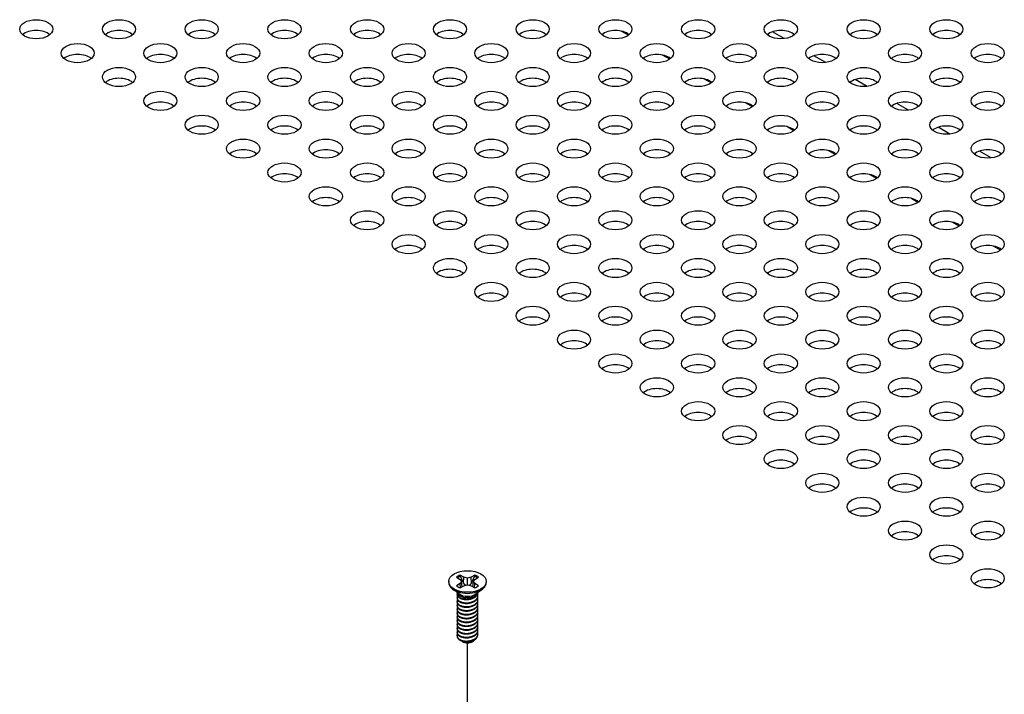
# Model space of a CAD drawing. Header units: millimetres. Extents: x 64 to 1798, y 64 to 1375.
# Tile 68 of 75: x 1514 to 1621, y 1134 to 1208. Entities that reach past the tile are written whole.
import ezdxf

# ---------------------------------------------------------------- set-up
doc = ezdxf.new("R2010")
doc.units = ezdxf.units.MM
doc.header["$LTSCALE"] = 6.666667
doc.layers.add('Tweak Trail (ANSI)', color=7, linetype='Continuous', lineweight=25)
doc.layers.add('Visible (ANSI)', color=7, linetype='Continuous', lineweight=25)

msp = doc.modelspace()

# ---------------------------------------------------------------- linework, layer by layer
at = {"layer": 'Tweak Trail (ANSI)'}
msp.add_line((1562.3982, 1095.2661), (1562.3982, 1139.8826), dxfattribs=at)
at = {"layer": 'Visible (ANSI)'}
for p, q in [((1579.8584, 1205.8559), (1579.0892, 1206.3)), ((1596.7862, 1205.49), (1595.5123, 1206.2255)), ((1584.3485, 1203.2636), (1583.5793, 1203.7076)), ((1601.2763, 1202.8976), (1600.0024, 1203.6331)), ((1588.8386, 1200.6712), (1588.0695, 1201.1153)), ((1605.7664, 1200.3053), (1604.4925, 1201.0407)), ((1593.3288, 1198.0788), (1592.5596, 1198.5229)), ((1610.2566, 1197.7129), (1608.9827, 1198.4484)), ((1597.8189, 1195.4864), (1597.0497, 1195.9305)), ((1614.7467, 1195.1205), (1613.4728, 1195.856)), ((1602.309, 1192.8941), (1601.5399, 1193.3381)), ((1619.2368, 1192.5281), (1617.9629, 1193.2636)), ((1606.7991, 1190.3017), (1606.03, 1190.7457)), ((1611.2893, 1187.7093), (1610.5201, 1188.1534)), ((1615.7794, 1185.1169), (1615.0102, 1185.561)), ((1620.2695, 1182.5245), (1619.5004, 1182.9686)), ((1561.2017, 1146.9985), (1561.5976, 1146.7699)), ((1561.5976, 1146.7699), (1561.7616, 1146.5414)), ((1562.0038, 1147.0044), (1561.6079, 1147.233)), ((1561.9663, 1146.355), (1562.0038, 1147.0044)), ((1562.3997, 1146.9097), (1562.0038, 1147.0044)), ((1562.7956, 1147.0044), (1562.3997, 1146.9097)), ((1562.3997, 1146.173), (1562.3997, 1146.9097)), ((1563.1914, 1147.233), (1562.7956, 1147.0044)), ((1562.833, 1146.355), (1562.7956, 1147.0044)), ((1563.0377, 1146.5414), (1563.2017, 1146.7699)), ((1563.2017, 1146.7699), (1563.5976, 1146.9985)), ((1560.3677, 1146.5414), (1560.3677, 1146.4268)), ((1561.5021, 1145.1832), (1560.7969, 1145.7057)), ((1561.5976, 1146.3128), (1561.2017, 1146.0842)), ((1561.7616, 1146.5414), (1561.5976, 1146.3128)), ((1561.6368, 1145.8664), (1561.5976, 1146.3128)), ((1561.6079, 1145.8497), (1562.0038, 1146.0783)), ((1561.8271, 1145.9763), (1561.7616, 1146.5414)), ((1562.0038, 1146.0783), (1562.3997, 1146.173)), ((1562.3997, 1146.173), (1562.7956, 1146.0783)), ((1562.7956, 1146.0783), (1563.1914, 1145.8497)), ((1562.9722, 1145.9763), (1563.0377, 1146.5414)), ((1563.2017, 1146.3128), (1563.0377, 1146.5414)), ((1563.1625, 1145.8664), (1563.2017, 1146.3128)), ((1563.5976, 1146.0842), (1563.2017, 1146.3128)), ((1563.2972, 1145.1832), (1564.0025, 1145.7057)), ((1564.4317, 1146.5414), (1564.4317, 1146.4268)), ((1561.2617, 1145.1421), (1561.2617, 1145.1939)), ((1561.2617, 1144.7273), (1561.2617, 1144.7792)), ((1561.6979, 1144.9058), (1561.595, 1144.9652)), ((1563.1592, 1144.9392), (1563.2043, 1144.9652)), ((1563.5376, 1145.3495), (1563.5376, 1145.3613)), ((1563.5376, 1144.9347), (1563.5376, 1144.9865)), ((1561.2617, 1144.3125), (1561.2617, 1144.3644)), ((1561.2617, 1143.8977), (1561.2617, 1143.9496)), ((1561.2617, 1143.483), (1561.2617, 1143.5348)), ((1563.5376, 1144.5199), (1563.5376, 1144.5718)), ((1563.5376, 1144.1051), (1563.5376, 1144.157)), ((1563.5376, 1143.6904), (1563.5376, 1143.7422)), ((1561.2617, 1143.0682), (1561.2617, 1143.12)), ((1561.2617, 1142.6534), (1561.2617, 1142.7052)), ((1563.5376, 1143.2756), (1563.5376, 1143.3274)), ((1563.5376, 1142.8608), (1563.5376, 1142.9126)), ((1563.5376, 1142.446), (1563.5376, 1142.4979)), ((1561.2617, 1142.2386), (1561.2617, 1142.2905)), ((1561.2617, 1141.8238), (1561.2617, 1141.8757)), ((1561.2617, 1141.4091), (1561.2617, 1141.4609)), ((1563.5376, 1142.0312), (1563.5376, 1142.0831)), ((1563.5376, 1141.6165), (1563.5376, 1141.6683)), ((1561.2617, 1140.9943), (1561.2617, 1141.0461)), ((1561.2617, 1140.6307), (1561.2617, 1140.6313)), ((1563.5376, 1141.2017), (1563.5376, 1141.2535)), ((1563.5376, 1140.7869), (1563.5376, 1140.8387)), ((1561.8644, 1140.0106), (1561.7972, 1140.0494)), ((1562.9349, 1140.0106), (1563.0599, 1140.0828))]:
    msp.add_line(p, q, dxfattribs=at)
for centre, major_axis in [((1515.5946, 1206.5061), (-1.7983, 0)), ((1524.5748, 1206.5061), (-1.7983, 0)), ((1533.5551, 1206.5061), (-1.7983, 0)), ((1542.5353, 1206.5061), (-1.7983, 0)), ((1551.5156, 1206.5061), (-1.7983, 0)), ((1560.4958, 1206.5061), (-1.7983, 0)), ((1569.4761, 1206.5061), (-1.7983, 0)), ((1578.4564, 1206.5061), (-1.7983, 0)), ((1587.4366, 1206.5061), (-1.7983, 0)), ((1596.4169, 1206.5061), (-1.7983, 0)), ((1605.3971, 1206.5061), (-1.7983, 0)), ((1614.3774, 1206.5061), (-1.7983, 0)), ((1520.0847, 1203.9138), (-1.7983, 0)), ((1529.065, 1203.9138), (-1.7983, 0)), ((1538.0452, 1203.9138), (-1.7983, 0)), ((1547.0255, 1203.9138), (-1.7983, 0)), ((1556.0057, 1203.9138), (-1.7983, 0)), ((1564.986, 1203.9138), (-1.7983, 0)), ((1573.9662, 1203.9138), (-1.7983, 0)), ((1582.9465, 1203.9138), (-1.7983, 0)), ((1591.9267, 1203.9138), (-1.7983, 0)), ((1600.907, 1203.9138), (-1.7983, 0)), ((1609.8873, 1203.9138), (-1.7983, 0)), ((1618.8675, 1203.9138), (-1.7983, 0)), ((1524.5748, 1201.3214), (-1.7983, 0)), ((1533.5551, 1201.3214), (-1.7983, 0)), ((1542.5353, 1201.3214), (-1.7983, 0)), ((1551.5156, 1201.3214), (-1.7983, 0)), ((1560.4958, 1201.3214), (-1.7983, 0)), ((1569.4761, 1201.3214), (-1.7983, 0)), ((1578.4564, 1201.3214), (-1.7983, 0)), ((1587.4366, 1201.3214), (-1.7983, 0)), ((1596.4169, 1201.3214), (-1.7983, 0)), ((1605.3971, 1201.3214), (-1.7983, 0)), ((1614.3774, 1201.3214), (-1.7983, 0)), ((1529.065, 1198.729), (-1.7983, 0)), ((1538.0452, 1198.729), (-1.7983, 0)), ((1547.0255, 1198.729), (-1.7983, 0)), ((1556.0057, 1198.729), (-1.7983, 0)), ((1564.986, 1198.729), (-1.7983, 0)), ((1573.9662, 1198.729), (-1.7983, 0)), ((1582.9465, 1198.729), (-1.7983, 0)), ((1591.9267, 1198.729), (-1.7983, 0)), ((1600.907, 1198.729), (-1.7983, 0)), ((1609.8873, 1198.729), (-1.7983, 0)), ((1618.8675, 1198.729), (-1.7983, 0)), ((1533.5551, 1196.1366), (-1.7983, 0)), ((1542.5353, 1196.1366), (-1.7983, 0)), ((1551.5156, 1196.1366), (-1.7983, 0)), ((1560.4958, 1196.1366), (-1.7983, 0)), ((1569.4761, 1196.1366), (-1.7983, 0)), ((1578.4564, 1196.1366), (-1.7983, 0)), ((1587.4366, 1196.1366), (-1.7983, 0)), ((1596.4169, 1196.1366), (-1.7983, 0)), ((1605.3971, 1196.1366), (-1.7983, 0)), ((1614.3774, 1196.1366), (-1.7983, 0)), ((1538.0452, 1193.5443), (-1.7983, 0)), ((1547.0255, 1193.5443), (-1.7983, 0)), ((1556.0057, 1193.5443), (-1.7983, 0)), ((1564.986, 1193.5443), (-1.7983, 0)), ((1573.9662, 1193.5443), (-1.7983, 0)), ((1582.9465, 1193.5443), (-1.7983, 0)), ((1591.9267, 1193.5443), (-1.7983, 0)), ((1600.907, 1193.5443), (-1.7983, 0)), ((1609.8873, 1193.5443), (-1.7983, 0)), ((1618.8675, 1193.5443), (-1.7983, 0)), ((1542.5353, 1190.9519), (-1.7983, 0)), ((1551.5156, 1190.9519), (-1.7983, 0)), ((1560.4958, 1190.9519), (-1.7983, 0)), ((1569.4761, 1190.9519), (-1.7983, 0)), ((1578.4564, 1190.9519), (-1.7983, 0)), ((1587.4366, 1190.9519), (-1.7983, 0)), ((1596.4169, 1190.9519), (-1.7983, 0)), ((1605.3971, 1190.9519), (-1.7983, 0)), ((1614.3774, 1190.9519), (-1.7983, 0)), ((1547.0255, 1188.3595), (-1.7983, 0)), ((1556.0057, 1188.3595), (-1.7983, 0)), ((1564.986, 1188.3595), (-1.7983, 0)), ((1573.9662, 1188.3595), (-1.7983, 0)), ((1582.9465, 1188.3595), (-1.7983, 0)), ((1591.9267, 1188.3595), (-1.7983, 0)), ((1600.907, 1188.3595), (-1.7983, 0)), ((1609.8873, 1188.3595), (-1.7983, 0)), ((1618.8675, 1188.3595), (-1.7983, 0)), ((1551.5156, 1185.7671), (-1.7983, 0)), ((1560.4958, 1185.7671), (-1.7983, 0)), ((1569.4761, 1185.7671), (-1.7983, 0)), ((1578.4564, 1185.7671), (-1.7983, 0)), ((1587.4366, 1185.7671), (-1.7983, 0)), ((1596.4169, 1185.7671), (-1.7983, 0)), ((1605.3971, 1185.7671), (-1.7983, 0)), ((1614.3774, 1185.7671), (-1.7983, 0)), ((1556.0057, 1183.1747), (-1.7983, 0)), ((1564.986, 1183.1747), (-1.7983, 0)), ((1573.9662, 1183.1747), (-1.7983, 0)), ((1582.9465, 1183.1747), (-1.7983, 0)), ((1591.9267, 1183.1747), (-1.7983, 0)), ((1600.907, 1183.1747), (-1.7983, 0)), ((1609.8873, 1183.1747), (-1.7983, 0)), ((1618.8675, 1183.1747), (-1.7983, 0)), ((1560.4958, 1180.5824), (-1.7983, 0)), ((1569.4761, 1180.5824), (-1.7983, 0)), ((1578.4564, 1180.5824), (-1.7983, 0)), ((1587.4366, 1180.5824), (-1.7983, 0)), ((1596.4169, 1180.5824), (-1.7983, 0)), ((1605.3971, 1180.5824), (-1.7983, 0)), ((1614.3774, 1180.5824), (-1.7983, 0)), ((1564.986, 1177.99), (-1.7983, 0)), ((1573.9662, 1177.99), (-1.7983, 0)), ((1582.9465, 1177.99), (-1.7983, 0)), ((1591.9267, 1177.99), (-1.7983, 0)), ((1600.907, 1177.99), (-1.7983, 0)), ((1609.8873, 1177.99), (-1.7983, 0)), ((1618.8675, 1177.99), (-1.7983, 0)), ((1569.4761, 1175.3976), (-1.7983, 0)), ((1578.4564, 1175.3976), (-1.7983, 0)), ((1587.4366, 1175.3976), (-1.7983, 0)), ((1596.4169, 1175.3976), (-1.7983, 0)), ((1605.3971, 1175.3976), (-1.7983, 0)), ((1614.3774, 1175.3976), (-1.7983, 0)), ((1573.9662, 1172.8052), (-1.7983, 0)), ((1582.9465, 1172.8052), (-1.7983, 0)), ((1591.9267, 1172.8052), (-1.7983, 0)), ((1600.907, 1172.8052), (-1.7983, 0)), ((1609.8873, 1172.8052), (-1.7983, 0)), ((1618.8675, 1172.8052), (-1.7983, 0)), ((1578.4564, 1170.2129), (-1.7983, 0)), ((1587.4366, 1170.2129), (-1.7983, 0)), ((1596.4169, 1170.2129), (-1.7983, 0)), ((1605.3971, 1170.2129), (-1.7983, 0)), ((1614.3774, 1170.2129), (-1.7983, 0)), ((1582.9465, 1167.6205), (-1.7983, 0)), ((1591.9267, 1167.6205), (-1.7983, 0)), ((1600.907, 1167.6205), (-1.7983, 0)), ((1609.8873, 1167.6205), (-1.7983, 0)), ((1618.8675, 1167.6205), (-1.7983, 0)), ((1587.4366, 1165.0281), (-1.7983, 0)), ((1596.4169, 1165.0281), (-1.7983, 0)), ((1605.3971, 1165.0281), (-1.7983, 0)), ((1614.3774, 1165.0281), (-1.7983, 0)), ((1591.9267, 1162.4357), (-1.7983, 0)), ((1600.907, 1162.4357), (-1.7983, 0)), ((1609.8873, 1162.4357), (-1.7983, 0)), ((1618.8675, 1162.4357), (-1.7983, 0)), ((1596.4169, 1159.8434), (-1.7983, 0)), ((1605.3971, 1159.8434), (-1.7983, 0)), ((1614.3774, 1159.8434), (-1.7983, 0)), ((1600.907, 1157.251), (-1.7983, 0)), ((1609.8873, 1157.251), (-1.7983, 0)), ((1618.8675, 1157.251), (-1.7983, 0)), ((1605.3971, 1154.6586), (-1.7983, 0)), ((1614.3774, 1154.6586), (-1.7983, 0)), ((1609.8873, 1152.0662), (-1.7983, 0)), ((1618.8675, 1152.0662), (-1.7983, 0)), ((1614.3774, 1149.4739), (-1.7983, 0)), ((1618.8675, 1146.8815), (-1.7983, 0)), ((1562.3997, 1146.5414), (-2.032, 0))]:
    msp.add_ellipse(centre, major_axis=major_axis, ratio=0.57735027, dxfattribs=at)
for centre, major_axis, start_param, end_param in [((1515.5946, 1205.3282), (-1.7983, 0), 3.744796, 5.67998196), ((1524.5748, 1205.3282), (-1.7983, 0), 3.744796, 5.67998196), ((1533.5551, 1205.3282), (-1.7983, 0), 3.744796, 5.67998196), ((1542.5353, 1205.3282), (-1.7983, 0), 3.744796, 5.67998196), ((1551.5156, 1205.3282), (-1.7983, 0), 3.744796, 5.67998196), ((1560.4958, 1205.3282), (-1.7983, 0), 3.744796, 5.67998196), ((1569.4761, 1205.3282), (-1.7983, 0), 3.744796, 5.67998196), ((1578.4564, 1205.3282), (-1.7983, 0), 3.744796, 5.67998196), ((1587.4366, 1205.3282), (-1.7983, 0), 3.744796, 5.67998196), ((1596.4169, 1205.3282), (-1.7983, 0), 3.744796, 5.67998196), ((1605.3971, 1205.3282), (-1.7983, 0), 3.744796, 5.67998196), ((1614.3774, 1205.3282), (-1.7983, 0), 3.744796, 5.67998196), ((1520.0847, 1202.7358), (-1.7983, 0), 3.744796, 5.67998196), ((1529.065, 1202.7358), (-1.7983, 0), 3.744796, 5.67998196), ((1538.0452, 1202.7358), (-1.7983, 0), 3.744796, 5.67998196), ((1547.0255, 1202.7358), (-1.7983, 0), 3.744796, 5.67998196), ((1556.0057, 1202.7358), (-1.7983, 0), 3.744796, 5.67998196), ((1564.986, 1202.7358), (-1.7983, 0), 3.744796, 5.67998196), ((1573.9662, 1202.7358), (-1.7983, 0), 3.744796, 5.67998196), ((1582.9465, 1202.7358), (-1.7983, 0), 3.744796, 5.67998196), ((1591.9267, 1202.7358), (-1.7983, 0), 3.744796, 5.67998196), ((1600.907, 1202.7358), (-1.7983, 0), 3.744796, 5.67998196), ((1609.8873, 1202.7358), (-1.7983, 0), 3.744796, 5.67998196), ((1618.8675, 1202.7358), (-1.7983, 0), 3.744796, 5.67998196), ((1524.5748, 1200.1434), (-1.7983, 0), 3.744796, 5.67998196), ((1533.5551, 1200.1434), (-1.7983, 0), 3.744796, 5.67998196), ((1542.5353, 1200.1434), (-1.7983, 0), 3.744796, 5.67998196), ((1551.5156, 1200.1434), (-1.7983, 0), 3.744796, 5.67998196), ((1560.4958, 1200.1434), (-1.7983, 0), 3.744796, 5.67998196), ((1569.4761, 1200.1434), (-1.7983, 0), 3.744796, 5.67998196), ((1578.4564, 1200.1434), (-1.7983, 0), 3.744796, 5.67998196), ((1587.4366, 1200.1434), (-1.7983, 0), 3.744796, 5.67998196), ((1596.4169, 1200.1434), (-1.7983, 0), 3.744796, 5.67998196), ((1605.3971, 1200.1434), (-1.7983, 0), 3.744796, 5.67998196), ((1614.3774, 1200.1434), (-1.7983, 0), 3.744796, 5.67998196), ((1529.065, 1197.551), (-1.7983, 0), 3.744796, 5.67998196), ((1538.0452, 1197.551), (-1.7983, 0), 3.744796, 5.67998196), ((1547.0255, 1197.551), (-1.7983, 0), 3.744796, 5.67998196), ((1556.0057, 1197.551), (-1.7983, 0), 3.744796, 5.67998196), ((1564.986, 1197.551), (-1.7983, 0), 3.744796, 5.67998196), ((1573.9662, 1197.551), (-1.7983, 0), 3.744796, 5.67998196), ((1582.9465, 1197.551), (-1.7983, 0), 3.744796, 5.67998196), ((1591.9267, 1197.551), (-1.7983, 0), 3.744796, 5.67998196), ((1600.907, 1197.551), (-1.7983, 0), 3.744796, 5.67998196), ((1609.8873, 1197.551), (-1.7983, 0), 3.744796, 5.67998196), ((1618.8675, 1197.551), (-1.7983, 0), 3.744796, 5.67998196), ((1533.5551, 1194.9587), (-1.7983, 0), 3.744796, 5.67998196), ((1542.5353, 1194.9587), (-1.7983, 0), 3.744796, 5.67998196), ((1551.5156, 1194.9587), (-1.7983, 0), 3.744796, 5.67998196), ((1560.4958, 1194.9587), (-1.7983, 0), 3.744796, 5.67998196), ((1569.4761, 1194.9587), (-1.7983, 0), 3.744796, 5.67998196), ((1578.4564, 1194.9587), (-1.7983, 0), 3.744796, 5.67998196), ((1587.4366, 1194.9587), (-1.7983, 0), 3.744796, 5.67998196), ((1596.4169, 1194.9587), (-1.7983, 0), 3.744796, 5.67998196), ((1605.3971, 1194.9587), (-1.7983, 0), 3.744796, 5.67998196), ((1614.3774, 1194.9587), (-1.7983, 0), 3.744796, 5.67998196), ((1538.0452, 1192.3663), (-1.7983, 0), 3.744796, 5.67998196), ((1547.0255, 1192.3663), (-1.7983, 0), 3.744796, 5.67998196), ((1556.0057, 1192.3663), (-1.7983, 0), 3.744796, 5.67998196), ((1564.986, 1192.3663), (-1.7983, 0), 3.744796, 5.67998196), ((1573.9662, 1192.3663), (-1.7983, 0), 3.744796, 5.67998196), ((1582.9465, 1192.3663), (-1.7983, 0), 3.744796, 5.67998196), ((1591.9267, 1192.3663), (-1.7983, 0), 3.744796, 5.67998196), ((1600.907, 1192.3663), (-1.7983, 0), 3.744796, 5.67998196), ((1609.8873, 1192.3663), (-1.7983, 0), 3.744796, 5.67998196), ((1618.8675, 1192.3663), (-1.7983, 0), 3.744796, 5.67998196), ((1542.5353, 1189.7739), (-1.7983, 0), 3.744796, 5.67998196), ((1551.5156, 1189.7739), (-1.7983, 0), 3.744796, 5.67998196), ((1560.4958, 1189.7739), (-1.7983, 0), 3.744796, 5.67998196), ((1569.4761, 1189.7739), (-1.7983, 0), 3.744796, 5.67998196), ((1578.4564, 1189.7739), (-1.7983, 0), 3.744796, 5.67998196), ((1587.4366, 1189.7739), (-1.7983, 0), 3.744796, 5.67998196), ((1596.4169, 1189.7739), (-1.7983, 0), 3.744796, 5.67998196), ((1605.3971, 1189.7739), (-1.7983, 0), 3.744796, 5.67998196), ((1614.3774, 1189.7739), (-1.7983, 0), 3.744796, 5.67998196), ((1547.0255, 1187.1815), (-1.7983, 0), 3.744796, 5.67998196), ((1556.0057, 1187.1815), (-1.7983, 0), 3.744796, 5.67998196), ((1564.986, 1187.1815), (-1.7983, 0), 3.744796, 5.67998196), ((1573.9662, 1187.1815), (-1.7983, 0), 3.744796, 5.67998196), ((1582.9465, 1187.1815), (-1.7983, 0), 3.744796, 5.67998196), ((1591.9267, 1187.1815), (-1.7983, 0), 3.744796, 5.67998196), ((1600.907, 1187.1815), (-1.7983, 0), 3.744796, 5.67998196), ((1609.8873, 1187.1815), (-1.7983, 0), 3.744796, 5.67998196), ((1618.8675, 1187.1815), (-1.7983, 0), 3.744796, 5.67998196), ((1551.5156, 1184.5892), (-1.7983, 0), 3.744796, 5.67998196), ((1560.4958, 1184.5892), (-1.7983, 0), 3.744796, 5.67998196), ((1569.4761, 1184.5892), (-1.7983, 0), 3.744796, 5.67998196), ((1578.4564, 1184.5892), (-1.7983, 0), 3.744796, 5.67998196), ((1587.4366, 1184.5892), (-1.7983, 0), 3.744796, 5.67998196), ((1596.4169, 1184.5892), (-1.7983, 0), 3.744796, 5.67998196), ((1605.3971, 1184.5892), (-1.7983, 0), 3.744796, 5.67998196), ((1614.3774, 1184.5892), (-1.7983, 0), 3.744796, 5.67998196), ((1556.0057, 1181.9968), (-1.7983, 0), 3.744796, 5.67998196), ((1564.986, 1181.9968), (-1.7983, 0), 3.744796, 5.67998196), ((1573.9662, 1181.9968), (-1.7983, 0), 3.744796, 5.67998196), ((1582.9465, 1181.9968), (-1.7983, 0), 3.744796, 5.67998196), ((1591.9267, 1181.9968), (-1.7983, 0), 3.744796, 5.67998196), ((1600.907, 1181.9968), (-1.7983, 0), 3.744796, 5.67998196), ((1609.8873, 1181.9968), (-1.7983, 0), 3.744796, 5.67998196), ((1618.8675, 1181.9968), (-1.7983, 0), 3.744796, 5.67998196), ((1560.4958, 1179.4044), (-1.7983, 0), 3.744796, 5.67998196), ((1569.4761, 1179.4044), (-1.7983, 0), 3.744796, 5.67998196), ((1578.4564, 1179.4044), (-1.7983, 0), 3.744796, 5.67998196), ((1587.4366, 1179.4044), (-1.7983, 0), 3.744796, 5.67998196), ((1596.4169, 1179.4044), (-1.7983, 0), 3.744796, 5.67998196), ((1605.3971, 1179.4044), (-1.7983, 0), 3.744796, 5.67998196), ((1614.3774, 1179.4044), (-1.7983, 0), 3.744796, 5.67998196), ((1564.986, 1176.812), (-1.7983, 0), 3.744796, 5.67998196), ((1573.9662, 1176.812), (-1.7983, 0), 3.744796, 5.67998196), ((1582.9465, 1176.812), (-1.7983, 0), 3.744796, 5.67998196), ((1591.9267, 1176.812), (-1.7983, 0), 3.744796, 5.67998196), ((1600.907, 1176.812), (-1.7983, 0), 3.744796, 5.67998196), ((1609.8873, 1176.812), (-1.7983, 0), 3.744796, 5.67998196), ((1618.8675, 1176.812), (-1.7983, 0), 3.744796, 5.67998196), ((1569.4761, 1174.2196), (-1.7983, 0), 3.744796, 5.67998196), ((1578.4564, 1174.2196), (-1.7983, 0), 3.744796, 5.67998196), ((1587.4366, 1174.2196), (-1.7983, 0), 3.744796, 5.67998196), ((1596.4169, 1174.2196), (-1.7983, 0), 3.744796, 5.67998196), ((1605.3971, 1174.2196), (-1.7983, 0), 3.744796, 5.67998196), ((1614.3774, 1174.2196), (-1.7983, 0), 3.744796, 5.67998196), ((1573.9662, 1171.6273), (-1.7983, 0), 3.744796, 5.67998196), ((1582.9465, 1171.6273), (-1.7983, 0), 3.744796, 5.67998196), ((1591.9267, 1171.6273), (-1.7983, 0), 3.744796, 5.67998196), ((1600.907, 1171.6273), (-1.7983, 0), 3.744796, 5.67998196), ((1609.8873, 1171.6273), (-1.7983, 0), 3.744796, 5.67998196), ((1618.8675, 1171.6273), (-1.7983, 0), 3.744796, 5.67998196), ((1578.4564, 1169.0349), (-1.7983, 0), 3.744796, 5.67998196), ((1587.4366, 1169.0349), (-1.7983, 0), 3.744796, 5.67998196), ((1596.4169, 1169.0349), (-1.7983, 0), 3.744796, 5.67998196), ((1605.3971, 1169.0349), (-1.7983, 0), 3.744796, 5.67998196), ((1614.3774, 1169.0349), (-1.7983, 0), 3.744796, 5.67998196), ((1582.9465, 1166.4425), (-1.7983, 0), 3.744796, 5.67998196), ((1591.9267, 1166.4425), (-1.7983, 0), 3.744796, 5.67998196), ((1600.907, 1166.4425), (-1.7983, 0), 3.744796, 5.67998196), ((1609.8873, 1166.4425), (-1.7983, 0), 3.744796, 5.67998196), ((1618.8675, 1166.4425), (-1.7983, 0), 3.744796, 5.67998196), ((1587.4366, 1163.8501), (-1.7983, 0), 3.744796, 5.67998196), ((1596.4169, 1163.8501), (-1.7983, 0), 3.744796, 5.67998196), ((1605.3971, 1163.8501), (-1.7983, 0), 3.744796, 5.67998196), ((1614.3774, 1163.8501), (-1.7983, 0), 3.744796, 5.67998196), ((1591.9267, 1161.2578), (-1.7983, 0), 3.744796, 5.67998196), ((1600.907, 1161.2578), (-1.7983, 0), 3.744796, 5.67998196), ((1609.8873, 1161.2578), (-1.7983, 0), 3.744796, 5.67998196), ((1618.8675, 1161.2578), (-1.7983, 0), 3.744796, 5.67998196), ((1596.4169, 1158.6654), (-1.7983, 0), 3.744796, 5.67998196), ((1605.3971, 1158.6654), (-1.7983, 0), 3.744796, 5.67998196), ((1614.3774, 1158.6654), (-1.7983, 0), 3.744796, 5.67998196), ((1600.907, 1156.073), (-1.7983, 0), 3.744796, 5.67998196), ((1609.8873, 1156.073), (-1.7983, 0), 3.744796, 5.67998196), ((1618.8675, 1156.073), (-1.7983, 0), 3.744796, 5.67998196), ((1605.3971, 1153.4806), (-1.7983, 0), 3.744796, 5.67998196), ((1614.3774, 1153.4806), (-1.7983, 0), 3.744796, 5.67998196), ((1609.8873, 1150.8883), (-1.7983, 0), 3.744796, 5.67998196), ((1618.8675, 1150.8883), (-1.7983, 0), 3.744796, 5.67998196), ((1614.3774, 1148.2959), (-1.7983, 0), 3.744796, 5.67998196), ((1562.3997, 1146.5414), (-1.4359, 0), 5.29642922, 5.69914506), ((1562.3997, 1146.4276), (1.3986, 0), 2.15828086, 2.46214233), ((1562.3997, 1146.4276), (1.3986, 0), 0.67945032, 0.98331179), ((1562.3997, 1146.5414), (-1.4359, 0), 3.7256329, 4.12834874), ((1618.8675, 1145.7035), (-1.7983, 0), 3.744796, 5.67998196), ((1562.3997, 1146.4268), (2.032, 0), 3.14159265, 6.28318531), ((1562.3997, 1146.5414), (1.4359, 0), 3.7256329, 4.12834874), ((1562.3997, 1146.5414), (1.4359, 0), 5.29642922, 5.69914506), ((1562.3997, 1145.4297), (-1.1379, 0), 0.11253944, 3.02905321), ((1562.3997, 1145.5871), (-1.1379, 0), 0.66197837, 2.47961428), ((1562.3997, 1140.6307), (-1.1379, 0), 0, 0.78539816), ((1562.3997, 1140.3197), (-0.7569, 0), 0.78539816, 2.35619449)]:
    msp.add_ellipse(centre, major_axis=major_axis, ratio=0.57735027, start_param=start_param, end_param=end_param, dxfattribs=at)
for points, weights in [([(1561.6244, 1147.0997), (1561.6163, 1147.1655), (1561.6079, 1147.233)], [1.01218915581, 1.01172679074, 1.01110160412]), ([(1561.6244, 1147.0997), (1561.8363, 1146.637), (1561.9663, 1146.355)], [1.53696783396, 1.9683578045, 2.37346205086]), ([(1562.833, 1146.355), (1562.963, 1146.637), (1563.1749, 1147.0997)], [2.37346205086, 1.9683578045, 1.53696783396]), ([(1563.1749, 1147.0997), (1563.1831, 1147.1655), (1563.1914, 1147.233)], [1.01218915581, 1.01172679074, 1.01110160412]), ([(1561.9663, 1146.355), (1562.0839, 1146.2149), (1562.1753, 1146.1193)], [2.07391766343, 2.27571812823, 2.43161931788]), ([(1562.624, 1146.1193), (1562.7155, 1146.2149), (1562.833, 1146.355)], [2.43161931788, 2.27571812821, 2.07391766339]), ([(1563.2043, 1144.8843), (1563.5109, 1145.0842), (1563.5357, 1145.3599)], [1, 0.907347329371, 0.942846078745]), ([(1563.2043, 1144.8325), (1563.5376, 1145.0497), (1563.5376, 1145.3495)], [1, 0.900099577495, 0.949184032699]), ([(1563.2043, 1144.4695), (1563.6644, 1144.7694), (1563.5012, 1145.1674)], [1, 0.867144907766, 0.997779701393]), ([(1563.2043, 1144.4177), (1563.5376, 1144.6349), (1563.5376, 1144.9347)], [1, 0.900099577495, 0.949184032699]), ([(1563.2043, 1144.0547), (1563.6644, 1144.3546), (1563.5012, 1144.7527)], [1, 0.867144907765, 0.997779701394]), ([(1563.2043, 1144.0029), (1563.5376, 1144.2201), (1563.5376, 1144.5199)], [1, 0.900099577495, 0.949184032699]), ([(1563.2043, 1143.64), (1563.6644, 1143.9398), (1563.5012, 1144.3379)], [1, 0.867144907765, 0.997779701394]), ([(1563.2043, 1143.5881), (1563.5376, 1143.8053), (1563.5376, 1144.1051)], [1, 0.900099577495, 0.949184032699]), ([(1563.2043, 1143.2252), (1563.6644, 1143.525), (1563.5012, 1143.9231)], [1, 0.867144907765, 0.997779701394]), ([(1563.2043, 1143.1733), (1563.5376, 1143.3906), (1563.5376, 1143.6904)], [1, 0.900099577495, 0.949184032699]), ([(1563.2043, 1142.8104), (1563.6644, 1143.1103), (1563.5012, 1143.5083)], [1, 0.867144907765, 0.997779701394]), ([(1563.2043, 1142.7586), (1563.5376, 1142.9758), (1563.5376, 1143.2756)], [1, 0.900099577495, 0.949184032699]), ([(1563.2043, 1142.3956), (1563.6644, 1142.6955), (1563.5012, 1143.0935)], [1, 0.867144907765, 0.997779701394]), ([(1563.2043, 1142.3438), (1563.5376, 1142.561), (1563.5376, 1142.8608)], [1, 0.900099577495, 0.949184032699]), ([(1563.2043, 1141.9808), (1563.6644, 1142.2807), (1563.5012, 1142.6788)], [1, 0.867144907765, 0.997779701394]), ([(1563.2043, 1141.929), (1563.5376, 1142.1462), (1563.5376, 1142.446)], [1, 0.900099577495, 0.949184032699]), ([(1563.2043, 1141.5661), (1563.6644, 1141.8659), (1563.5012, 1142.264)], [1, 0.867144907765, 0.997779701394]), ([(1563.2043, 1141.5142), (1563.5376, 1141.7314), (1563.5376, 1142.0312)], [1, 0.900099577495, 0.949184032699]), ([(1563.2043, 1141.1513), (1563.6644, 1141.4511), (1563.5012, 1141.8492)], [1, 0.867144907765, 0.997779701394]), ([(1563.2043, 1141.0994), (1563.5376, 1141.3167), (1563.5376, 1141.6165)], [1, 0.900099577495, 0.949184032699]), ([(1563.2043, 1140.7365), (1563.6644, 1141.0364), (1563.5012, 1141.4344)], [1, 0.867144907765, 0.997779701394]), ([(1563.2043, 1140.6847), (1563.5376, 1140.9019), (1563.5376, 1141.2017)], [1, 0.900099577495, 0.949184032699]), ([(1563.2043, 1140.3217), (1563.6644, 1140.6216), (1563.5012, 1141.0196)], [1, 0.867144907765, 0.997779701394]), ([(1563.2043, 1140.2699), (1563.5376, 1140.4871), (1563.5376, 1140.7869)], [1, 0.900099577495, 0.949184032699])]:
    msp.add_rational_spline(points, weights, degree=2, dxfattribs=at)
for points, weights, knots in [([(1561.2823, 1145.3054), (1561.2328, 1145.1728), (1561.3005, 1145.0406), (1561.4706, 1144.7087), (1562.1051, 1144.6451), (1562.7397, 1144.5815), (1563.2043, 1144.8843)], [0.934199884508, 0.941930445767, 1, 0.866025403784, 1, 0.866025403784, 1], [0.7871516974, 0.7871516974, 0.7871516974, 0.7916666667, 0.7916666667, 0.8020833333, 0.8020833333, 0.8125, 0.8125, 0.8125]), ([(1561.2617, 1145.1421), (1561.2617, 1145.0644), (1561.3005, 1144.9887), (1561.4706, 1144.6569), (1562.1051, 1144.5933), (1562.7397, 1144.5297), (1563.2043, 1144.8325)], [0.949184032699, 0.965925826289, 1, 0.866025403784, 1, 0.866025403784, 1], [0.7265173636, 0.7265173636, 0.7265173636, 0.7291666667, 0.7291666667, 0.7395833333, 0.7395833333, 0.75, 0.75, 0.75]), ([(1561.3169, 1144.9598), (1561.2135, 1144.7955), (1561.3005, 1144.6258), (1561.4706, 1144.294), (1562.1051, 1144.2304), (1562.7397, 1144.1668), (1563.2043, 1144.4695)], [0.933615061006, 0.926660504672, 1, 0.866025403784, 1, 0.866025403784, 1], [0.7234644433, 0.7234644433, 0.7234644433, 0.7291666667, 0.7291666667, 0.7395833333, 0.7395833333, 0.75, 0.75, 0.75]), ([(1561.2617, 1144.7273), (1561.2617, 1144.6496), (1561.3005, 1144.5739), (1561.4706, 1144.2421), (1562.1051, 1144.1785), (1562.7397, 1144.1149), (1563.2043, 1144.4177)], [0.949184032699, 0.965925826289, 1, 0.866025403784, 1, 0.866025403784, 1], [0.6640173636, 0.6640173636, 0.6640173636, 0.6666666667, 0.6666666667, 0.6770833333, 0.6770833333, 0.6875, 0.6875, 0.6875]), ([(1562.0063, 1144.6058), (1562.0952, 1144.5851), (1562.1941, 1144.5776), (1562.3898, 1144.5626), (1562.5867, 1144.6077)], [0.94987621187, 0.966622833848, 1, 0.936018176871, 0.933147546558], [0.73698822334, 0.73698822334, 0.73698822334, 0.73958333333, 0.73958333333, 0.74455798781, 0.74455798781, 0.74455798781]), ([(1561.3169, 1144.545), (1561.2135, 1144.3808), (1561.3005, 1144.211), (1561.4706, 1143.8792), (1562.1051, 1143.8156), (1562.7397, 1143.752), (1563.2043, 1144.0547)], [0.933615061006, 0.926660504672, 1, 0.866025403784, 1, 0.866025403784, 1], [0.6609644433, 0.6609644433, 0.6609644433, 0.6666666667, 0.6666666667, 0.6770833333, 0.6770833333, 0.6875, 0.6875, 0.6875]), ([(1561.2617, 1144.3125), (1561.2617, 1144.2348), (1561.3005, 1144.1592), (1561.4706, 1143.8273), (1562.1051, 1143.7637), (1562.7397, 1143.7001), (1563.2043, 1144.0029)], [0.949184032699, 0.965925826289, 1, 0.866025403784, 1, 0.866025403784, 1], [0.6015173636, 0.6015173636, 0.6015173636, 0.6041666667, 0.6041666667, 0.6145833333, 0.6145833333, 0.625, 0.625, 0.625]), ([(1561.3169, 1144.1302), (1561.2135, 1143.966), (1561.3005, 1143.7962), (1561.4706, 1143.4644), (1562.1051, 1143.4008), (1562.7397, 1143.3372), (1563.2043, 1143.64)], [0.933615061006, 0.926660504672, 1, 0.866025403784, 1, 0.866025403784, 1], [0.5984644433, 0.5984644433, 0.5984644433, 0.6041666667, 0.6041666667, 0.6145833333, 0.6145833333, 0.625, 0.625, 0.625]), ([(1561.2617, 1143.8977), (1561.2617, 1143.82), (1561.3005, 1143.7444), (1561.4706, 1143.4126), (1562.1051, 1143.349), (1562.7397, 1143.2853), (1563.2043, 1143.5881)], [0.949184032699, 0.965925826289, 1, 0.866025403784, 1, 0.866025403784, 1], [0.5390173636, 0.5390173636, 0.5390173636, 0.5416666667, 0.5416666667, 0.5520833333, 0.5520833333, 0.5625, 0.5625, 0.5625]), ([(1561.3169, 1143.7155), (1561.2135, 1143.5512), (1561.3005, 1143.3814), (1561.4706, 1143.0496), (1562.1051, 1142.986), (1562.7397, 1142.9224), (1563.2043, 1143.2252)], [0.933615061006, 0.926660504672, 1, 0.866025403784, 1, 0.866025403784, 1], [0.5359644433, 0.5359644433, 0.5359644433, 0.5416666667, 0.5416666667, 0.5520833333, 0.5520833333, 0.5625, 0.5625, 0.5625]), ([(1562.0063, 1144.191), (1562.0952, 1144.1704), (1562.1941, 1144.1628), (1562.3898, 1144.1478), (1562.5867, 1144.193)], [0.949876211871, 0.966622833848, 1, 0.936018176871, 0.933147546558], [0.67448822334, 0.67448822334, 0.67448822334, 0.67708333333, 0.67708333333, 0.68205798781, 0.68205798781, 0.68205798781]), ([(1562.0063, 1143.7763), (1562.0952, 1143.7556), (1562.1941, 1143.748), (1562.3898, 1143.733), (1562.5867, 1143.7782)], [0.949876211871, 0.966622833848, 1, 0.936018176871, 0.933147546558], [0.61198822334, 0.61198822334, 0.61198822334, 0.61458333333, 0.61458333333, 0.61955798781, 0.61955798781, 0.61955798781]), ([(1561.2617, 1143.483), (1561.2617, 1143.4053), (1561.3005, 1143.3296), (1561.4706, 1142.9978), (1562.1051, 1142.9342), (1562.7397, 1142.8706), (1563.2043, 1143.1733)], [0.949184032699, 0.965925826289, 1, 0.866025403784, 1, 0.866025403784, 1], [0.4765173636, 0.4765173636, 0.4765173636, 0.4791666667, 0.4791666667, 0.4895833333, 0.4895833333, 0.5, 0.5, 0.5]), ([(1561.3169, 1143.3007), (1561.2135, 1143.1364), (1561.3005, 1142.9667), (1561.4706, 1142.6348), (1562.1051, 1142.5712), (1562.7397, 1142.5076), (1563.2043, 1142.8104)], [0.933615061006, 0.926660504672, 1, 0.866025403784, 1, 0.866025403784, 1], [0.4734644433, 0.4734644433, 0.4734644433, 0.4791666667, 0.4791666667, 0.4895833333, 0.4895833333, 0.5, 0.5, 0.5]), ([(1561.2617, 1143.0682), (1561.2617, 1142.9905), (1561.3005, 1142.9148), (1561.4706, 1142.583), (1562.1051, 1142.5194), (1562.7397, 1142.4558), (1563.2043, 1142.7586)], [0.949184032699, 0.965925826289, 1, 0.866025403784, 1, 0.866025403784, 1], [0.4140173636, 0.4140173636, 0.4140173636, 0.4166666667, 0.4166666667, 0.4270833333, 0.4270833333, 0.4375, 0.4375, 0.4375]), ([(1561.3169, 1142.8859), (1561.2135, 1142.7216), (1561.3005, 1142.5519), (1561.4706, 1142.2201), (1562.1051, 1142.1565), (1562.7397, 1142.0929), (1563.2043, 1142.3956)], [0.933615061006, 0.926660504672, 1, 0.866025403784, 1, 0.866025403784, 1], [0.4109644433, 0.4109644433, 0.4109644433, 0.4166666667, 0.4166666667, 0.4270833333, 0.4270833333, 0.4375, 0.4375, 0.4375]), ([(1561.2617, 1142.6534), (1561.2617, 1142.5757), (1561.3005, 1142.5), (1561.4706, 1142.1682), (1562.1051, 1142.1046), (1562.7397, 1142.041), (1563.2043, 1142.3438)], [0.949184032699, 0.965925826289, 1, 0.866025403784, 1, 0.866025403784, 1], [0.3515173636, 0.3515173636, 0.3515173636, 0.3541666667, 0.3541666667, 0.3645833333, 0.3645833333, 0.375, 0.375, 0.375]), ([(1561.3169, 1142.4711), (1561.2135, 1142.3069), (1561.3005, 1142.1371), (1561.4706, 1141.8053), (1562.1051, 1141.7417), (1562.7397, 1141.6781), (1563.2043, 1141.9808)], [0.933615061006, 0.926660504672, 1, 0.866025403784, 1, 0.866025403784, 1], [0.3484644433, 0.3484644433, 0.3484644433, 0.3541666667, 0.3541666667, 0.3645833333, 0.3645833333, 0.375, 0.375, 0.375]), ([(1562.0063, 1143.3615), (1562.0952, 1143.3408), (1562.1941, 1143.3332), (1562.3898, 1143.3182), (1562.5867, 1143.3634)], [0.949876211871, 0.966622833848, 1, 0.936018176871, 0.933147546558], [0.54948822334, 0.54948822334, 0.54948822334, 0.55208333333, 0.55208333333, 0.55705798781, 0.55705798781, 0.55705798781]), ([(1562.0063, 1142.9467), (1562.0952, 1142.926), (1562.1941, 1142.9184), (1562.3898, 1142.9034), (1562.5867, 1142.9486)], [0.949876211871, 0.966622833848, 1, 0.936018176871, 0.933147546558], [0.48698822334, 0.48698822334, 0.48698822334, 0.48958333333, 0.48958333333, 0.49455798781, 0.49455798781, 0.49455798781]), ([(1562.0063, 1142.5319), (1562.0952, 1142.5112), (1562.1941, 1142.5037), (1562.3898, 1142.4887), (1562.5867, 1142.5338)], [0.949876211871, 0.966622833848, 1, 0.936018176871, 0.933147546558], [0.42448822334, 0.42448822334, 0.42448822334, 0.42708333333, 0.42708333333, 0.43205798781, 0.43205798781, 0.43205798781]), ([(1561.2617, 1142.2386), (1561.2617, 1142.1609), (1561.3005, 1142.0853), (1561.4706, 1141.7534), (1562.1051, 1141.6898), (1562.7397, 1141.6262), (1563.2043, 1141.929)], [0.949184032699, 0.965925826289, 1, 0.866025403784, 1, 0.866025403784, 1], [0.2890173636, 0.2890173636, 0.2890173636, 0.2916666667, 0.2916666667, 0.3020833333, 0.3020833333, 0.3125, 0.3125, 0.3125]), ([(1561.3169, 1142.0563), (1561.2135, 1141.8921), (1561.3005, 1141.7223), (1561.4706, 1141.3905), (1562.1051, 1141.3269), (1562.7397, 1141.2633), (1563.2043, 1141.5661)], [0.933615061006, 0.926660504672, 1, 0.866025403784, 1, 0.866025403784, 1], [0.2859644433, 0.2859644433, 0.2859644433, 0.2916666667, 0.2916666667, 0.3020833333, 0.3020833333, 0.3125, 0.3125, 0.3125]), ([(1561.2617, 1141.8238), (1561.2617, 1141.7461), (1561.3005, 1141.6705), (1561.4706, 1141.3387), (1562.1051, 1141.2751), (1562.7397, 1141.2114), (1563.2043, 1141.5142)], [0.949184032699, 0.965925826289, 1, 0.866025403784, 1, 0.866025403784, 1], [0.2265173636, 0.2265173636, 0.2265173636, 0.2291666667, 0.2291666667, 0.2395833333, 0.2395833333, 0.25, 0.25, 0.25]), ([(1561.3169, 1141.6416), (1561.2135, 1141.4773), (1561.3005, 1141.3075), (1561.4706, 1140.9757), (1562.1051, 1140.9121), (1562.7397, 1140.8485), (1563.2043, 1141.1513)], [0.933615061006, 0.926660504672, 1, 0.866025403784, 1, 0.866025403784, 1], [0.2234644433, 0.2234644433, 0.2234644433, 0.2291666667, 0.2291666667, 0.2395833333, 0.2395833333, 0.25, 0.25, 0.25]), ([(1561.2617, 1141.4091), (1561.2617, 1141.3314), (1561.3005, 1141.2557), (1561.4706, 1140.9239), (1562.1051, 1140.8603), (1562.7397, 1140.7967), (1563.2043, 1141.0994)], [0.949184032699, 0.965925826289, 1, 0.866025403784, 1, 0.866025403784, 1], [0.1640173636, 0.1640173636, 0.1640173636, 0.1666666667, 0.1666666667, 0.1770833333, 0.1770833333, 0.1875, 0.1875, 0.1875]), ([(1562.0063, 1142.1171), (1562.0952, 1142.0965), (1562.1941, 1142.0889), (1562.3898, 1142.0739), (1562.5867, 1142.1191)], [0.94987621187, 0.966622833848, 1, 0.936018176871, 0.933147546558], [0.36198822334, 0.36198822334, 0.36198822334, 0.36458333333, 0.36458333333, 0.36955798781, 0.36955798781, 0.36955798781]), ([(1562.0063, 1141.7024), (1562.0952, 1141.6817), (1562.1941, 1141.6741), (1562.3898, 1141.6591), (1562.5867, 1141.7043)], [0.949876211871, 0.966622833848, 1, 0.936018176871, 0.933147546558], [0.29948822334, 0.29948822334, 0.29948822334, 0.30208333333, 0.30208333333, 0.30705798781, 0.30705798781, 0.30705798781]), ([(1561.3169, 1141.2268), (1561.2135, 1141.0625), (1561.3005, 1140.8928), (1561.4706, 1140.5609), (1562.1051, 1140.4973), (1562.7397, 1140.4337), (1563.2043, 1140.7365)], [0.933615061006, 0.926660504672, 1, 0.866025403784, 1, 0.866025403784, 1], [0.1609644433, 0.1609644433, 0.1609644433, 0.1666666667, 0.1666666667, 0.1770833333, 0.1770833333, 0.1875, 0.1875, 0.1875]), ([(1561.2617, 1140.9943), (1561.2617, 1140.9166), (1561.3005, 1140.8409), (1561.4706, 1140.5091), (1562.1051, 1140.4455), (1562.7397, 1140.3819), (1563.2043, 1140.6847)], [0.949184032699, 0.965925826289, 1, 0.866025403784, 1, 0.866025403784, 1], [0.1015173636, 0.1015173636, 0.1015173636, 0.1041666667, 0.1041666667, 0.1145833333, 0.1145833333, 0.125, 0.125, 0.125]), ([(1561.2618, 1140.6367), (1561.2604, 1140.5563), (1561.3005, 1140.478), (1561.4706, 1140.1462), (1562.1051, 1140.0826), (1562.7397, 1140.019), (1563.2043, 1140.3217)], [0.948065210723, 0.96476686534, 1, 0.866025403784, 1, 0.866025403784, 1], [0.1014272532, 0.1014272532, 0.1014272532, 0.1041666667, 0.1041666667, 0.1145833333, 0.1145833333, 0.125, 0.125, 0.125]), ([(1562.0063, 1141.2876), (1562.0952, 1141.2669), (1562.1941, 1141.2593), (1562.3898, 1141.2443), (1562.5867, 1141.2895)], [0.94987621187, 0.966622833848, 1, 0.936018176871, 0.933147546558], [0.23698822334, 0.23698822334, 0.23698822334, 0.23958333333, 0.23958333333, 0.24455798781, 0.24455798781, 0.24455798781]), ([(1562.0063, 1140.8728), (1562.0952, 1140.8521), (1562.1941, 1140.8445), (1562.3898, 1140.8295), (1562.5867, 1140.8747)], [0.949876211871, 0.966622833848, 1, 0.936018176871, 0.933147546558], [0.17448822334, 0.17448822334, 0.17448822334, 0.17708333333, 0.17708333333, 0.18205798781, 0.18205798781, 0.18205798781]), ([(1562.0063, 1140.458), (1562.0952, 1140.4373), (1562.1941, 1140.4298), (1562.3898, 1140.4148), (1562.5867, 1140.4599)], [0.94987621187, 0.966622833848, 1, 0.936018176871, 0.933147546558], [0.11198822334, 0.11198822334, 0.11198822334, 0.11458333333, 0.11458333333, 0.11955798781, 0.11955798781, 0.11955798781]), ([(1561.595, 1140.1662), (1561.8106, 1140.0602), (1562.1051, 1140.0307), (1562.7397, 1139.9671), (1563.2043, 1140.2699)], [0.933012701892, 0.933012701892, 1, 0.866025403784, 1], [0.046875, 0.046875, 0.046875, 0.0520833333, 0.0520833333, 0.0625, 0.0625, 0.0625]), ([(1562.0063, 1140.0432), (1562.0952, 1140.0226), (1562.1941, 1140.015), (1562.3898, 1140), (1562.5867, 1140.0452)], [0.94987621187, 0.966622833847, 1, 0.936018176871, 0.933147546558], [0.04948822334, 0.04948822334, 0.04948822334, 0.05208333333, 0.05208333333, 0.05705798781, 0.05705798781, 0.05705798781])]:
    msp.add_rational_spline(points, weights, degree=2, knots=knots, dxfattribs=at)
for points, knots in [([(1563.1593, 1144.9392), (1563.1285, 1144.9214), (1563.0953, 1144.9042), (1562.9552, 1144.84), (1562.838, 1144.8033), (1562.581, 1144.7538), (1562.4425, 1144.7434), (1562.2074, 1144.753), (1562.0852, 1144.7666), (1561.8606, 1144.8272), (1561.7725, 1144.8628), (1561.6979, 1144.9058)], [-0.264031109, -0.264031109, -0.264031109, -0.264031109, -0.240251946, -0.240251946, -0.170743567, -0.170743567, -0.096248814, -0.096248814, -0.041982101, -0.041982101, -0.000001, -0.000001, -0.000001, -0.000001]), ([(1563.3463, 1140.3823), (1563.3373, 1140.3603), (1563.3263, 1140.3385), (1563.2872, 1140.274), (1563.2533, 1140.2328), (1563.159, 1140.1444), (1563.1033, 1140.1079), (1563.0599, 1140.0828)], [-0.047408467, -0.047408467, -0.047408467, -0.047408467, -0.0389749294, -0.0389749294, -0.0219856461, -0.0219856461, -0.000001, -0.000001, -0.000001, -0.000001]), ([(1563.0599, 1140.0828), (1563.0061, 1140.0518), (1562.9415, 1140.0208), (1562.7905, 1139.9693), (1562.7192, 1139.9511), (1562.5343, 1139.9186), (1562.4194, 1139.9112), (1562.2145, 1139.9209), (1562.1003, 1139.935), (1561.8945, 1139.9975), (1561.8157, 1140.034), (1561.7316, 1140.0921), (1561.7127, 1140.1071), (1561.6957, 1140.1227)], [-0.235586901, -0.235586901, -0.235586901, -0.235586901, -0.203660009, -0.203660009, -0.177946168, -0.177946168, -0.13906218, -0.13906218, -0.107080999, -0.107080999, -0.08213524, -0.08213524, -0.073977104, -0.073977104, -0.073977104, -0.073977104])]:
    msp.add_open_spline(points, degree=3, knots=knots, dxfattribs=at)
msp.add_open_spline([(1561.2618, 1140.6367), (1561.2677, 1140.6938), (1561.2883, 1140.7495), (1561.3229, 1140.8025)], degree=3, dxfattribs=at)

doc.saveas('drawing.dxf')
